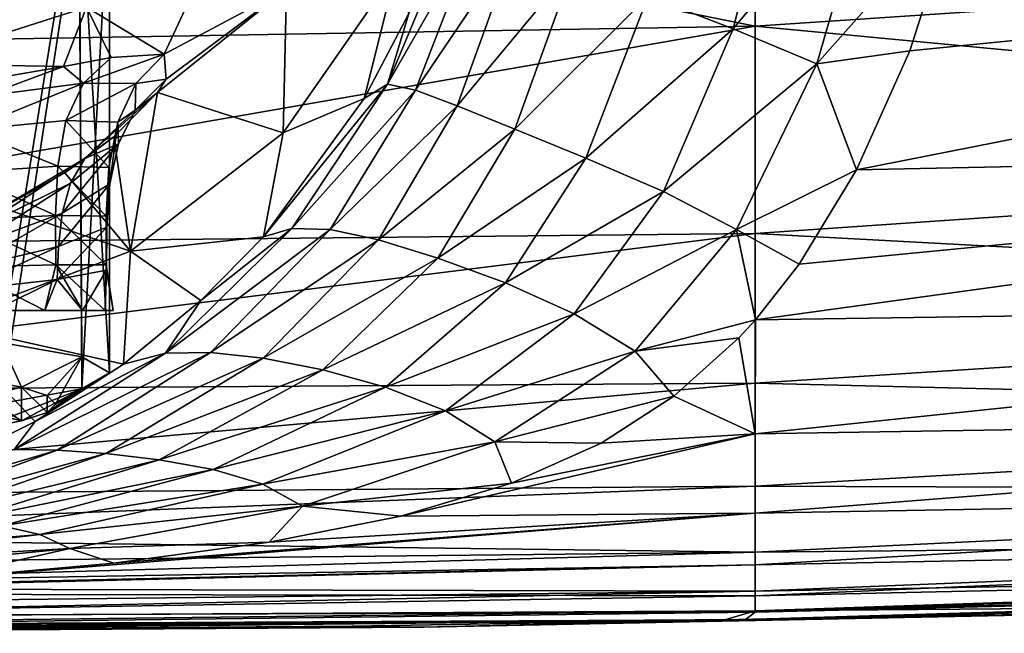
# Model space of a CAD drawing. Header units: millimetres. Extents: x -105 to 105, y -36 to 73.
# Tile 29 of 58: x 12 to 34, y -22 to -9. Entities that reach past the tile are written whole.
import ezdxf

# ---------------------------------------------------------------- set-up
doc = ezdxf.new("R2010")
doc.units = ezdxf.units.MM
doc.header["$LTSCALE"] = 81.481481
for name, color, linetype in [('136', 7, 'CONTINUOUS'), ('141', 7, 'CONTINUOUS'), ('142', 7, 'CONTINUOUS'), ('20', 7, 'CONTINUOUS'), ('24', 7, 'CONTINUOUS'), ('38', 7, 'CONTINUOUS'), ('39', 7, 'CONTINUOUS'), ('40', 7, 'CONTINUOUS'), ('56', 7, 'CONTINUOUS'), ('77', 7, 'CONTINUOUS'), ('78', 7, 'CONTINUOUS')]:
    doc.layers.add(name, color=color, linetype=linetype)

msp = doc.modelspace()

# ---------------------------------------------------------------- linework, layer by layer
at = {"layer": '136', "color": 7, "linetype": 'CONTINUOUS'}
for points in [[(11.969, -16.926, 46.882), (11.031, -16.751, 48.887), (11.116, -17.135, 44.494), (11.969, -16.926, 46.882)], [(11.969, -17.685, 38.202), (11.969, -16.926, 46.882), (11.116, -17.135, 44.494), (11.969, -17.685, 38.202)], [(12.544, -17.113, 44.745), (11.969, -16.926, 46.882), (12.544, -17.498, 40.339), (12.544, -17.113, 44.745)], [(12.544, -17.498, 40.339), (11.969, -16.926, 46.882), (11.969, -17.685, 38.202), (12.544, -17.498, 40.339)], [(11.116, -17.476, 40.59), (11.969, -17.685, 38.202), (11.116, -17.135, 44.494), (11.116, -17.476, 40.59)], [(12.738, -17.306, 42.542), (12.544, -17.113, 44.745), (12.544, -17.498, 40.339), (12.738, -17.306, 42.542)], [(11.031, -17.861, 36.198), (11.969, -17.685, 38.202), (11.116, -17.476, 40.59), (11.031, -17.861, 36.198)]]:
    msp.add_3dface(points, dxfattribs=at)
at = {"layer": '141', "color": 7, "linetype": 'CONTINUOUS'}
for points in [[(11.031, -16.751, 48.887), (11.969, -16.926, 46.882), (11.515, -15.922, 50.326), (11.031, -16.751, 48.887)], [(11.515, -15.922, 50.326), (11.969, -16.926, 46.882), (13.327, -16.249, 46.587), (11.515, -15.922, 50.326)], [(11.969, -16.926, 46.882), (12.544, -17.113, 44.745), (13.327, -16.249, 46.587), (11.969, -16.926, 46.882)], [(12.544, -17.113, 44.745), (12.738, -17.306, 42.542), (13.327, -16.249, 46.587), (12.544, -17.113, 44.745)], [(13.327, -16.249, 46.587), (12.738, -17.306, 42.542), (13.95, -16.608, 42.481), (13.327, -16.249, 46.587)], [(12.738, -17.306, 42.542), (12.544, -17.498, 40.339), (13.95, -16.608, 42.481), (12.738, -17.306, 42.542)], [(13.95, -16.608, 42.481), (12.544, -17.498, 40.339), (13.327, -16.968, 38.375), (13.95, -16.608, 42.481)], [(11.969, -17.685, 38.202), (11.031, -17.861, 36.198), (13.327, -16.968, 38.375), (11.969, -17.685, 38.202)], [(13.327, -16.968, 38.375), (11.031, -17.861, 36.198), (11.515, -17.295, 34.636), (13.327, -16.968, 38.375)], [(12.544, -17.498, 40.339), (11.969, -17.685, 38.202), (13.327, -16.968, 38.375), (12.544, -17.498, 40.339)]]:
    msp.add_3dface(points, dxfattribs=at)
at = {"layer": '142', "color": 7, "linetype": 'CONTINUOUS'}
for points in [[(11.286, -4.836, 49.682), (11.515, -15.922, 50.326), (13.267, -5.175, 45.808), (11.286, -4.836, 49.682)], [(11.515, -15.922, 50.326), (13.327, -16.249, 46.587), (13.267, -5.175, 45.808), (11.515, -15.922, 50.326)], [(13.327, -16.249, 46.587), (13.95, -16.608, 42.481), (13.267, -5.175, 45.808), (13.327, -16.249, 46.587)], [(13.267, -5.175, 45.808), (13.95, -16.608, 42.481), (13.95, -5.551, 41.513), (13.267, -5.175, 45.808)], [(13.95, -5.551, 41.513), (13.327, -16.968, 38.375), (13.267, -5.926, 37.219), (13.95, -5.551, 41.513)], [(13.95, -16.608, 42.481), (13.327, -16.968, 38.375), (13.95, -5.551, 41.513), (13.95, -16.608, 42.481)], [(13.267, -5.926, 37.219), (11.515, -17.295, 34.636), (11.286, -6.265, 33.345), (13.267, -5.926, 37.219)], [(13.327, -16.968, 38.375), (11.515, -17.295, 34.636), (13.267, -5.926, 37.219), (13.327, -16.968, 38.375)]]:
    msp.add_3dface(points, dxfattribs=at)
at = {"layer": '20', "color": 7, "linetype": 'CONTINUOUS'}
for points in [[(16.645, -6.3, 20.185), (13.427, -8.398, 20.304), (15.174, -9.454, 6.163), (16.645, -6.3, 20.185)], [(17.924, -7.988, 0.941), (16.645, -6.3, 20.185), (15.174, -9.454, 6.163), (17.924, -7.988, 0.941)], [(20.385, -7.573, -18.372), (17.924, -7.988, 0.941), (17.846, -11.22, -18.598), (20.385, -7.573, -18.372)], [(20.385, -7.573, -18.372), (17.846, -11.22, -18.598), (19.662, -10.449, -27.358), (20.385, -7.573, -18.372)], [(20.665, -8.538, -26.913), (20.385, -7.573, -18.372), (19.662, -10.449, -27.358), (20.665, -8.538, -26.913)], [(10.348, -8.058, 31.466), (9.449, -9.667, 20.379), (13.427, -8.398, 20.304), (10.348, -8.058, 31.466)], [(17.924, -7.988, 0.941), (15.027, -10.309, 0.957), (17.846, -11.22, -18.598), (17.924, -7.988, 0.941)], [(15.027, -10.309, 0.957), (17.924, -7.988, 0.941), (15.221, -10.016, 2.142), (15.027, -10.309, 0.957)], [(15.221, -10.016, 2.142), (17.924, -7.988, 0.941), (15.174, -9.454, 6.163), (15.221, -10.016, 2.142)], [(13.427, -8.398, 20.304), (9.449, -9.667, 20.379), (12.913, -9.728, 12.224), (13.427, -8.398, 20.304)], [(13.988, -9.524, 10.239), (13.427, -8.398, 20.304), (12.913, -9.728, 12.224), (13.988, -9.524, 10.239)], [(15.174, -9.454, 6.163), (13.427, -8.398, 20.304), (13.988, -9.524, 10.239), (15.174, -9.454, 6.163)], [(12.913, -9.728, 12.224), (9.449, -9.667, 20.379), (11.529, -9.968, 14.066), (12.913, -9.728, 12.224)], [(15.027, -10.309, 0.957), (14.047, -11.306, -2.142), (14.418, -13.871, -18.783), (15.027, -10.309, 0.957)], [(17.846, -11.22, -18.598), (15.027, -10.309, 0.957), (14.418, -13.871, -18.783), (17.846, -11.22, -18.598)], [(19.662, -10.449, -27.358), (17.846, -11.22, -18.598), (17.405, -13.549, -28.682), (19.662, -10.449, -27.358)], [(17.846, -11.22, -18.598), (14.418, -13.871, -18.783), (17.405, -13.549, -28.682), (17.846, -11.22, -18.598)], [(14.047, -11.306, -2.142), (12.942, -12.118, -4.23), (14.418, -13.871, -18.783), (14.047, -11.306, -2.142)], [(12.942, -12.118, -4.23), (11.548, -12.901, -6.104), (14.418, -13.871, -18.783), (12.942, -12.118, -4.23)], [(14.418, -13.871, -18.783), (11.548, -12.901, -6.104), (10.154, -15.491, -18.907), (14.418, -13.871, -18.783)], [(17.405, -13.549, -28.682), (14.418, -13.871, -18.783), (15.994, -14.985, -29.694), (17.405, -13.549, -28.682)], [(14.418, -13.871, -18.783), (10.154, -15.491, -18.907), (14.265, -16.41, -31.026), (14.418, -13.871, -18.783)], [(15.994, -14.985, -29.694), (14.418, -13.871, -18.783), (14.265, -16.41, -31.026), (15.994, -14.985, -29.694)], [(14.265, -16.41, -31.026), (10.154, -15.491, -18.907), (12.276, -17.7, -32.535), (14.265, -16.41, -31.026)], [(12.276, -17.7, -32.535), (10.154, -15.491, -18.907), (10.324, -18.672, -33.887), (12.276, -17.7, -32.535)]]:
    msp.add_3dface(points, dxfattribs=at)
at = {"layer": '24', "color": 7, "linetype": 'CONTINUOUS'}
for points in [[(27.947, -8.885, -36.259), (29.099, -4.309, -36.298), (26.038, -8.143, -35.459), (27.947, -8.885, -36.259)], [(27.947, -8.885, -36.259), (31.184, -4.984, -36.653), (29.099, -4.309, -36.298), (27.947, -8.885, -36.259)], [(29.831, -9.667, -36.707), (31.184, -4.984, -36.653), (27.947, -8.885, -36.259), (29.831, -9.667, -36.707)], [(31.184, -4.984, -36.653), (29.831, -9.667, -36.707), (32.951, -6.141, -36.789), (31.184, -4.984, -36.653)], [(20.665, -8.538, -26.913), (20.19, -10.127, -28.889), (21.845, -6.168, -28.377), (20.665, -8.538, -26.913)], [(20.19, -10.127, -28.889), (22.297, -6.425, -30.393), (21.845, -6.168, -28.377), (20.19, -10.127, -28.889)], [(32.951, -6.141, -36.789), (29.831, -9.667, -36.707), (31.913, -9.374, -36.867), (32.951, -6.141, -36.789)], [(20.818, -10.262, -30.695), (22.297, -6.425, -30.393), (20.19, -10.127, -28.889), (20.818, -10.262, -30.695)], [(20.818, -10.262, -30.695), (23.109, -6.872, -32.42), (22.297, -6.425, -30.393), (20.818, -10.262, -30.695)], [(21.751, -10.613, -32.547), (23.109, -6.872, -32.42), (20.818, -10.262, -30.695), (21.751, -10.613, -32.547)], [(21.751, -10.613, -32.547), (24.369, -7.461, -34.175), (23.109, -6.872, -32.42), (21.751, -10.613, -32.547)], [(23.044, -11.136, -34.199), (24.369, -7.461, -34.175), (21.751, -10.613, -32.547), (23.044, -11.136, -34.199)], [(23.044, -11.136, -34.199), (26.038, -8.143, -35.459), (24.369, -7.461, -34.175), (23.044, -11.136, -34.199)], [(24.642, -11.786, -35.459), (26.038, -8.143, -35.459), (23.044, -11.136, -34.199), (24.642, -11.786, -35.459)], [(24.642, -11.786, -35.459), (27.947, -8.885, -36.259), (26.038, -8.143, -35.459), (24.642, -11.786, -35.459)], [(20.665, -8.538, -26.913), (19.662, -10.449, -27.358), (20.19, -10.127, -28.889), (20.665, -8.538, -26.913)], [(26.382, -12.538, -36.304), (27.947, -8.885, -36.259), (24.642, -11.786, -35.459), (26.382, -12.538, -36.304)], [(26.382, -12.538, -36.304), (29.831, -9.667, -36.707), (27.947, -8.885, -36.259), (26.382, -12.538, -36.304)], [(31.913, -9.374, -36.867), (29.831, -9.667, -36.707), (30.716, -12.045, -36.981), (31.913, -9.374, -36.867)], [(28.023, -13.384, -36.847), (29.831, -9.667, -36.707), (26.382, -12.538, -36.304), (28.023, -13.384, -36.847)], [(29.831, -9.667, -36.707), (28.023, -13.384, -36.847), (30.716, -12.045, -36.981), (29.831, -9.667, -36.707)], [(19.662, -10.449, -27.358), (17.405, -13.549, -28.682), (20.19, -10.127, -28.889), (19.662, -10.449, -27.358)], [(17.405, -13.549, -28.682), (18.044, -13.364, -29.971), (20.19, -10.127, -28.889), (17.405, -13.549, -28.682)], [(18.044, -13.364, -29.971), (20.818, -10.262, -30.695), (20.19, -10.127, -28.889), (18.044, -13.364, -29.971)], [(18.899, -13.387, -31.464), (20.818, -10.262, -30.695), (18.044, -13.364, -29.971), (18.899, -13.387, -31.464)], [(18.899, -13.387, -31.464), (21.751, -10.613, -32.547), (20.818, -10.262, -30.695), (18.899, -13.387, -31.464)], [(19.986, -13.62, -33.034), (21.751, -10.613, -32.547), (18.899, -13.387, -31.464), (19.986, -13.62, -33.034)], [(19.986, -13.62, -33.034), (23.044, -11.136, -34.199), (21.751, -10.613, -32.547), (19.986, -13.62, -33.034)], [(21.321, -14.031, -34.48), (23.044, -11.136, -34.199), (19.986, -13.62, -33.034), (21.321, -14.031, -34.48)], [(21.321, -14.031, -34.48), (24.642, -11.786, -35.459), (23.044, -11.136, -34.199), (21.321, -14.031, -34.48)], [(22.838, -14.587, -35.635), (24.642, -11.786, -35.459), (21.321, -14.031, -34.48), (22.838, -14.587, -35.635)], [(22.838, -14.587, -35.635), (26.382, -12.538, -36.304), (24.642, -11.786, -35.459), (22.838, -14.587, -35.635)], [(30.716, -12.045, -36.981), (28.023, -13.384, -36.847), (29.434, -14.164, -37.129), (30.716, -12.045, -36.981)], [(24.383, -15.28, -36.474), (26.382, -12.538, -36.304), (22.838, -14.587, -35.635), (24.383, -15.28, -36.474)], [(24.383, -15.28, -36.474), (28.023, -13.384, -36.847), (26.382, -12.538, -36.304), (24.383, -15.28, -36.474)], [(15.994, -14.985, -29.694), (15.207, -16.164, -31.871), (18.044, -13.364, -29.971), (15.994, -14.985, -29.694)], [(15.207, -16.164, -31.871), (18.899, -13.387, -31.464), (18.044, -13.364, -29.971), (15.207, -16.164, -31.871)], [(16.217, -16.149, -32.968), (18.899, -13.387, -31.464), (15.207, -16.164, -31.871), (16.217, -16.149, -32.968)], [(17.405, -13.549, -28.682), (15.994, -14.985, -29.694), (18.044, -13.364, -29.971), (17.405, -13.549, -28.682)], [(16.217, -16.149, -32.968), (19.986, -13.62, -33.034), (18.899, -13.387, -31.464), (16.217, -16.149, -32.968)], [(25.747, -16.119, -37.093), (28.023, -13.384, -36.847), (24.383, -15.28, -36.474), (25.747, -16.119, -37.093)], [(28.023, -13.384, -36.847), (25.747, -16.119, -37.093), (28.451, -15.413, -37.256), (28.023, -13.384, -36.847)], [(29.434, -14.164, -37.129), (28.023, -13.384, -36.847), (28.451, -15.413, -37.256), (29.434, -14.164, -37.129)], [(17.399, -16.278, -34.133), (19.986, -13.62, -33.034), (16.217, -16.149, -32.968), (17.399, -16.278, -34.133)], [(17.399, -16.278, -34.133), (21.321, -14.031, -34.48), (19.986, -13.62, -33.034), (17.399, -16.278, -34.133)], [(18.735, -16.541, -35.229), (21.321, -14.031, -34.48), (17.399, -16.278, -34.133), (18.735, -16.541, -35.229)], [(18.735, -16.541, -35.229), (22.838, -14.587, -35.635), (21.321, -14.031, -34.48), (18.735, -16.541, -35.229)], [(20.146, -16.929, -36.139), (22.838, -14.587, -35.635), (18.735, -16.541, -35.229), (20.146, -16.929, -36.139)], [(20.146, -16.929, -36.139), (24.383, -15.28, -36.474), (22.838, -14.587, -35.635), (20.146, -16.929, -36.139)], [(15.994, -14.985, -29.694), (14.265, -16.41, -31.026), (15.207, -16.164, -31.871), (15.994, -14.985, -29.694)], [(21.494, -17.456, -36.857), (24.383, -15.28, -36.474), (20.146, -16.929, -36.139), (21.494, -17.456, -36.857)], [(21.494, -17.456, -36.857), (25.747, -16.119, -37.093), (24.383, -15.28, -36.474), (21.494, -17.456, -36.857)], [(28.451, -15.413, -37.256), (25.747, -16.119, -37.093), (28.078, -15.818, -37.306), (28.451, -15.413, -37.256)], [(28.078, -15.818, -37.306), (25.747, -16.119, -37.093), (26.617, -17.131, -37.509), (28.078, -15.818, -37.306)], [(22.6, -18.156, -37.474), (25.747, -16.119, -37.093), (21.494, -17.456, -36.857), (22.6, -18.156, -37.474)], [(25.747, -16.119, -37.093), (22.6, -18.156, -37.474), (26.617, -17.131, -37.509), (25.747, -16.119, -37.093)], [(12.769, -18.344, -34.888), (16.217, -16.149, -32.968), (11.807, -18.329, -34.135), (12.769, -18.344, -34.888)], [(11.807, -18.329, -34.135), (16.217, -16.149, -32.968), (15.207, -16.164, -31.871), (11.807, -18.329, -34.135)], [(12.276, -17.7, -32.535), (11.807, -18.329, -34.135), (15.207, -16.164, -31.871), (12.276, -17.7, -32.535)], [(14.265, -16.41, -31.026), (12.276, -17.7, -32.535), (15.207, -16.164, -31.871), (14.265, -16.41, -31.026)], [(12.769, -18.344, -34.888), (17.399, -16.278, -34.133), (16.217, -16.149, -32.968), (12.769, -18.344, -34.888)], [(13.866, -18.416, -35.644), (17.399, -16.278, -34.133), (12.769, -18.344, -34.888), (13.866, -18.416, -35.644)], [(13.866, -18.416, -35.644), (18.735, -16.541, -35.229), (17.399, -16.278, -34.133), (13.866, -18.416, -35.644)], [(15.059, -18.555, -36.343), (18.735, -16.541, -35.229), (13.866, -18.416, -35.644), (15.059, -18.555, -36.343)], [(15.059, -18.555, -36.343), (20.146, -16.929, -36.139), (18.735, -16.541, -35.229), (15.059, -18.555, -36.343)], [(16.271, -18.773, -36.933), (20.146, -16.929, -36.139), (15.059, -18.555, -36.343), (16.271, -18.773, -36.933)], [(16.271, -18.773, -36.933), (21.494, -17.456, -36.857), (20.146, -16.929, -36.139), (16.271, -18.773, -36.933)], [(26.617, -17.131, -37.509), (22.6, -18.156, -37.474), (24.983, -18.188, -37.738), (26.617, -17.131, -37.509)], [(17.391, -19.104, -37.444), (21.494, -17.456, -36.857), (16.271, -18.773, -36.933), (17.391, -19.104, -37.444)], [(17.391, -19.104, -37.444), (22.6, -18.156, -37.474), (21.494, -17.456, -36.857), (17.391, -19.104, -37.444)], [(12.276, -17.7, -32.535), (10.324, -18.672, -33.887), (11.807, -18.329, -34.135), (12.276, -17.7, -32.535)], [(8.055, -19.743, -36.076), (12.769, -18.344, -34.888), (11.807, -18.329, -34.135), (8.055, -19.743, -36.076)], [(8.811, -19.804, -36.614), (12.769, -18.344, -34.888), (8.055, -19.743, -36.076), (8.811, -19.804, -36.614)], [(8.811, -19.804, -36.614), (13.866, -18.416, -35.644), (12.769, -18.344, -34.888), (8.811, -19.804, -36.614)], [(18.282, -19.595, -37.973), (22.6, -18.156, -37.474), (17.391, -19.104, -37.444), (18.282, -19.595, -37.973)], [(22.6, -18.156, -37.474), (18.282, -19.595, -37.973), (22.971, -19.085, -38.004), (22.6, -18.156, -37.474)], [(24.983, -18.188, -37.738), (22.6, -18.156, -37.474), (22.971, -19.085, -38.004), (24.983, -18.188, -37.738)], [(9.676, -19.859, -37.076), (13.866, -18.416, -35.644), (8.811, -19.804, -36.614), (9.676, -19.859, -37.076)], [(9.676, -19.859, -37.076), (15.059, -18.555, -36.343), (13.866, -18.416, -35.644), (9.676, -19.859, -37.076)], [(10.604, -19.93, -37.466), (15.059, -18.555, -36.343), (9.676, -19.859, -37.076), (10.604, -19.93, -37.466)], [(10.604, -19.93, -37.466), (16.271, -18.773, -36.933), (15.059, -18.555, -36.343), (10.604, -19.93, -37.466)], [(11.532, -20.041, -37.792), (16.271, -18.773, -36.933), (10.604, -19.93, -37.466), (11.532, -20.041, -37.792)], [(11.532, -20.041, -37.792), (17.391, -19.104, -37.444), (16.271, -18.773, -36.933), (11.532, -20.041, -37.792)], [(12.382, -20.234, -38.114), (17.391, -19.104, -37.444), (11.532, -20.041, -37.792), (12.382, -20.234, -38.114)], [(12.382, -20.234, -38.114), (18.282, -19.595, -37.973), (17.391, -19.104, -37.444), (12.382, -20.234, -38.114)], [(22.971, -19.085, -38.004), (18.282, -19.595, -37.973), (20.49, -19.824, -38.299), (22.971, -19.085, -38.004)], [(13.06, -20.552, -38.526), (18.282, -19.595, -37.973), (12.382, -20.234, -38.114), (13.06, -20.552, -38.526)], [(18.282, -19.595, -37.973), (13.06, -20.552, -38.526), (17.534, -20.41, -38.608), (18.282, -19.595, -37.973)], [(20.49, -19.824, -38.299), (18.282, -19.595, -37.973), (17.534, -20.41, -38.608), (20.49, -19.824, -38.299)], [(5.982, -20.771, -38.471), (12.382, -20.234, -38.114), (11.532, -20.041, -37.792), (5.982, -20.771, -38.471)], [(6.478, -20.923, -38.719), (12.382, -20.234, -38.114), (5.982, -20.771, -38.471), (6.478, -20.923, -38.719)], [(6.478, -20.923, -38.719), (13.06, -20.552, -38.526), (12.382, -20.234, -38.114), (6.478, -20.923, -38.719)], [(6.884, -21.154, -39.061), (13.06, -20.552, -38.526), (6.478, -20.923, -38.719), (6.884, -21.154, -39.061)], [(13.06, -20.552, -38.526), (6.884, -21.154, -39.061), (10.013, -21.234, -39.248), (13.06, -20.552, -38.526)], [(14.045, -20.876, -38.928), (13.06, -20.552, -38.526), (10.013, -21.234, -39.248), (14.045, -20.876, -38.928)], [(17.534, -20.41, -38.608), (13.06, -20.552, -38.526), (14.045, -20.876, -38.928), (17.534, -20.41, -38.608)]]:
    msp.add_3dface(points, dxfattribs=at)
at = {"layer": '38', "color": 7, "linetype": 'CONTINUOUS'}
for points in [[(28.441, -2.648, -68.042), (28.441, -8.825, -67.937), (0, -3.142, -68.033), (28.441, -2.648, -68.042)], [(28.441, -8.825, -67.937), (28.441, -2.648, -68.042), (56.91, -6.913, -67.982), (28.441, -8.825, -67.937)], [(0, -3.142, -68.033), (28.441, -8.825, -67.937), (0, -9.31, -67.925), (0, -3.142, -68.033)], [(56.91, -11.525, -67.777), (28.441, -8.825, -67.937), (56.91, -6.913, -67.982), (56.91, -11.525, -67.777)], [(28.441, -8.825, -67.937), (28.441, -13.475, -67.717), (0, -13.768, -67.725), (28.441, -8.825, -67.937)], [(0, -9.31, -67.925), (28.441, -8.825, -67.937), (0, -13.768, -67.725), (0, -9.31, -67.925)], [(28.441, -13.475, -67.717), (28.441, -8.825, -67.937), (56.91, -11.525, -67.777), (28.441, -13.475, -67.717)], [(56.91, -15.008, -67.379), (28.441, -13.475, -67.717), (56.91, -11.525, -67.777), (56.91, -15.008, -67.379)], [(28.441, -13.475, -67.717), (28.441, -16.838, -67.32), (0, -17.021, -67.386), (28.441, -13.475, -67.717)], [(0, -13.768, -67.725), (28.441, -13.475, -67.717), (0, -17.021, -67.386), (0, -13.768, -67.725)], [(28.441, -16.838, -67.32), (28.441, -13.475, -67.717), (56.91, -15.008, -67.379), (28.441, -16.838, -67.32)], [(56.91, -17.529, -66.71), (28.441, -16.838, -67.32), (56.91, -15.008, -67.379), (56.91, -17.529, -66.71)], [(28.441, -16.838, -67.32), (28.441, -19.148, -66.677), (0, -19.381, -66.822), (28.441, -16.838, -67.32)], [(0, -17.021, -67.386), (28.441, -16.838, -67.32), (0, -19.381, -66.822), (0, -17.021, -67.386)], [(28.441, -19.148, -66.677), (28.441, -16.838, -67.32), (56.91, -17.529, -66.71), (28.441, -19.148, -66.677)], [(56.91, -19.256, -65.695), (28.441, -19.148, -66.677), (56.91, -17.529, -66.71), (56.91, -19.256, -65.695)], [(28.441, -19.148, -66.677), (28.441, -20.633, -65.71), (0, -20.261, -66.419), (28.441, -19.148, -66.677)], [(0, -19.381, -66.822), (28.441, -19.148, -66.677), (0, -20.261, -66.419), (0, -19.381, -66.822)], [(28.441, -20.633, -65.71), (28.441, -19.148, -66.677), (56.91, -19.256, -65.695), (28.441, -20.633, -65.71)], [(56.91, -20.355, -64.264), (28.441, -20.633, -65.71), (56.91, -19.256, -65.695), (56.91, -20.355, -64.264)], [(0, -20.261, -66.419), (28.441, -20.633, -65.71), (0, -20.934, -65.933), (0, -20.261, -66.419)], [(28.441, -21.505, -64.333), (28.441, -20.633, -65.71), (56.91, -20.355, -64.264), (28.441, -21.505, -64.333)], [(56.91, -20.987, -62.359), (28.441, -21.505, -64.333), (56.91, -20.355, -64.264), (56.91, -20.987, -62.359)], [(28.441, -20.633, -65.71), (28.441, -21.505, -64.333), (0, -21.441, -65.348), (28.441, -20.633, -65.71)], [(0, -20.934, -65.933), (28.441, -20.633, -65.71), (0, -21.441, -65.348), (0, -20.934, -65.933)], [(28.441, -21.952, -62.454), (28.441, -21.505, -64.333), (56.91, -20.987, -62.359), (28.441, -21.952, -62.454)], [(56.596, -21.308, -59.943), (28.441, -21.952, -62.454), (56.91, -20.987, -62.359), (56.596, -21.308, -59.943)], [(0, -21.441, -65.348), (28.441, -21.505, -64.333), (0, -21.831, -64.603), (0, -21.441, -65.348)], [(40.38, -21.852, -59.982), (28.441, -21.952, -62.454), (56.596, -21.308, -59.943), (40.38, -21.852, -59.982)], [(28.441, -21.505, -64.333), (28.441, -21.952, -62.454), (0, -22.109, -63.657), (28.441, -21.505, -64.333)], [(0, -21.831, -64.603), (28.441, -21.505, -64.333), (0, -22.109, -63.657), (0, -21.831, -64.603)], [(27.763, -22.152, -59.973), (28.441, -21.952, -62.454), (40.38, -21.852, -59.982), (27.763, -22.152, -59.973)], [(28.441, -21.952, -62.454), (27.763, -22.152, -59.973), (0, -22.282, -62.53), (28.441, -21.952, -62.454)], [(0, -22.109, -63.657), (28.441, -21.952, -62.454), (0, -22.282, -62.53), (0, -22.109, -63.657)], [(27.763, -22.152, -59.973), (0, -22.427, -59.719), (0, -22.38, -61.225), (27.763, -22.152, -59.973)], [(0, -22.282, -62.53), (27.763, -22.152, -59.973), (0, -22.38, -61.225), (0, -22.282, -62.53)]]:
    msp.add_3dface(points, dxfattribs=at)
at = {"layer": '39', "color": 7, "linetype": 'CONTINUOUS'}
for points in [[(27.763, -22.152, -59.973), (40.38, -21.852, -59.982), (21.012, -22.312, -52.393), (27.763, -22.152, -59.973)], [(21.012, -22.312, -52.393), (40.38, -21.852, -59.982), (42.231, -21.888, -52.393), (21.012, -22.312, -52.393)], [(0, -22.427, -59.719), (27.763, -22.152, -59.973), (0, -22.453, -56.303), (0, -22.427, -59.719)], [(0, -22.453, -56.303), (27.763, -22.152, -59.973), (0, -22.453, -52.393), (0, -22.453, -56.303)], [(0, -22.453, -52.393), (27.763, -22.152, -59.973), (21.012, -22.312, -52.393), (0, -22.453, -52.393)]]:
    msp.add_3dface(points, dxfattribs=at)
at = {"layer": '40', "color": 7, "linetype": 'CONTINUOUS'}
for points in [[(28.228, -22.143, -44.812), (42.231, -21.888, -52.393), (40.36, -21.852, -44.805), (28.228, -22.143, -44.812)], [(21.012, -22.312, -52.393), (42.231, -21.888, -52.393), (28.228, -22.143, -44.812), (21.012, -22.312, -52.393)], [(0, -22.427, -45.068), (21.012, -22.312, -52.393), (19.392, -22.291, -44.85), (0, -22.427, -45.068)], [(0, -22.453, -52.393), (21.012, -22.312, -52.393), (0, -22.453, -48.484), (0, -22.453, -52.393)], [(0, -22.453, -48.484), (21.012, -22.312, -52.393), (0, -22.427, -45.068), (0, -22.453, -48.484)], [(19.392, -22.291, -44.85), (21.012, -22.312, -52.393), (28.228, -22.143, -44.812), (19.392, -22.291, -44.85)]]:
    msp.add_3dface(points, dxfattribs=at)
at = {"layer": '56', "color": 7, "linetype": 'CONTINUOUS'}
for points in [[(32.951, -6.141, -36.789), (31.913, -9.374, -36.867), (56.912, -6.88, -36.804), (32.951, -6.141, -36.789)], [(31.913, -9.374, -36.867), (30.716, -12.045, -36.981), (56.912, -6.88, -36.804), (31.913, -9.374, -36.867)], [(30.716, -12.045, -36.981), (56.912, -11.503, -37.008), (56.912, -6.88, -36.804), (30.716, -12.045, -36.981)], [(29.434, -14.164, -37.129), (28.451, -15.413, -37.256), (56.912, -11.503, -37.008), (29.434, -14.164, -37.129)], [(28.451, -15.413, -37.256), (56.912, -14.995, -37.406), (56.912, -11.503, -37.008), (28.451, -15.413, -37.256)], [(30.716, -12.045, -36.981), (29.434, -14.164, -37.129), (56.912, -11.503, -37.008), (30.716, -12.045, -36.981)], [(56.912, -14.995, -37.406), (28.451, -15.413, -37.256), (28.442, -17.973, -37.716), (56.912, -14.995, -37.406)], [(56.912, -17.521, -38.074), (56.912, -14.995, -37.406), (28.442, -17.973, -37.716), (56.912, -17.521, -38.074)], [(28.451, -15.413, -37.256), (28.078, -15.818, -37.306), (28.442, -17.973, -37.716), (28.451, -15.413, -37.256)], [(28.078, -15.818, -37.306), (26.617, -17.131, -37.509), (28.442, -17.973, -37.716), (28.078, -15.818, -37.306)], [(26.617, -17.131, -37.509), (24.983, -18.188, -37.738), (28.442, -17.973, -37.716), (26.617, -17.131, -37.509)], [(56.912, -19.252, -39.089), (56.912, -17.521, -38.074), (28.442, -19.756, -38.41), (56.912, -19.252, -39.089)], [(28.442, -19.756, -38.41), (56.912, -17.521, -38.074), (28.442, -17.973, -37.716), (28.442, -19.756, -38.41)], [(22.971, -19.085, -38.004), (20.49, -19.824, -38.299), (28.442, -17.973, -37.716), (22.971, -19.085, -38.004)], [(20.49, -19.824, -38.299), (28.442, -19.756, -38.41), (28.442, -17.973, -37.716), (20.49, -19.824, -38.299)], [(24.983, -18.188, -37.738), (22.971, -19.085, -38.004), (28.442, -17.973, -37.716), (24.983, -18.188, -37.738)], [(56.912, -20.354, -40.521), (56.912, -19.252, -39.089), (28.442, -20.916, -39.399), (56.912, -20.354, -40.521)], [(28.442, -20.916, -39.399), (56.912, -19.252, -39.089), (28.442, -19.756, -38.41), (28.442, -20.916, -39.399)], [(14.045, -20.876, -38.928), (10.013, -21.234, -39.248), (28.442, -19.756, -38.41), (14.045, -20.876, -38.928)], [(10.013, -21.234, -39.248), (28.442, -20.916, -39.399), (28.442, -19.756, -38.41), (10.013, -21.234, -39.248)], [(17.534, -20.41, -38.608), (14.045, -20.876, -38.928), (28.442, -19.756, -38.41), (17.534, -20.41, -38.608)], [(20.49, -19.824, -38.299), (17.534, -20.41, -38.608), (28.442, -19.756, -38.41), (20.49, -19.824, -38.299)], [(56.912, -20.986, -42.427), (56.912, -20.354, -40.521), (28.442, -21.61, -40.748), (56.912, -20.986, -42.427)], [(28.442, -21.61, -40.748), (56.912, -20.354, -40.521), (28.442, -20.916, -39.399), (28.442, -21.61, -40.748)], [(5.384, -21.47, -39.511), (0, -21.558, -39.624), (28.442, -20.916, -39.399), (5.384, -21.47, -39.511)], [(0, -21.558, -39.624), (28.442, -21.61, -40.748), (28.442, -20.916, -39.399), (0, -21.558, -39.624)], [(10.013, -21.234, -39.248), (5.384, -21.47, -39.511), (28.442, -20.916, -39.399), (10.013, -21.234, -39.248)], [(56.856, -21.298, -44.845), (56.912, -20.986, -42.427), (28.442, -21.977, -42.527), (56.856, -21.298, -44.845)], [(28.442, -21.977, -42.527), (56.912, -20.986, -42.427), (28.442, -21.61, -40.748), (28.442, -21.977, -42.527)], [(28.228, -22.143, -44.812), (40.36, -21.852, -44.805), (56.856, -21.298, -44.845), (28.228, -22.143, -44.812)], [(28.228, -22.143, -44.812), (56.856, -21.298, -44.845), (28.442, -21.977, -42.527), (28.228, -22.143, -44.812)], [(0, -21.558, -39.624), (0, -22.072, -40.965), (28.442, -21.61, -40.748), (0, -21.558, -39.624)], [(0, -22.072, -40.965), (28.442, -21.977, -42.527), (28.442, -21.61, -40.748), (0, -22.072, -40.965)], [(0, -22.33, -42.772), (28.228, -22.143, -44.812), (28.442, -21.977, -42.527), (0, -22.33, -42.772)], [(0, -22.072, -40.965), (0, -22.33, -42.772), (28.442, -21.977, -42.527), (0, -22.072, -40.965)], [(0, -22.427, -45.068), (19.392, -22.291, -44.85), (28.228, -22.143, -44.812), (0, -22.427, -45.068)], [(0, -22.427, -45.068), (28.228, -22.143, -44.812), (0, -22.33, -42.772), (0, -22.427, -45.068)]]:
    msp.add_3dface(points, dxfattribs=at)
at = {"layer": '77', "color": 7, "linetype": 'CONTINUOUS'}
for points in [[(15.174, -9.454, 6.163), (13.988, -9.524, 10.239), (13.363, -10.103, 9.893), (15.174, -9.454, 6.163)], [(14.538, -10.112, 5.803), (15.174, -9.454, 6.163), (13.363, -10.103, 9.893), (14.538, -10.112, 5.803)], [(15.221, -10.016, 2.142), (15.174, -9.454, 6.163), (14.538, -10.112, 5.803), (15.221, -10.016, 2.142)], [(13.988, -9.524, 10.239), (12.913, -9.728, 12.224), (13.363, -10.103, 9.893), (13.988, -9.524, 10.239)], [(12.913, -9.728, 12.224), (11.529, -9.968, 14.066), (11.117, -10.397, 13.456), (12.913, -9.728, 12.224)], [(13.363, -10.103, 9.893), (12.913, -9.728, 12.224), (11.117, -10.397, 13.456), (13.363, -10.103, 9.893)], [(13.363, -10.103, 9.893), (11.117, -10.397, 13.456), (10.779, -11.147, 13.171), (13.363, -10.103, 9.893)], [(12.97, -10.943, 9.714), (13.363, -10.103, 9.893), (10.779, -11.147, 13.171), (12.97, -10.943, 9.714)], [(14.538, -10.112, 5.803), (13.363, -10.103, 9.893), (12.97, -10.943, 9.714), (14.538, -10.112, 5.803)], [(14.131, -10.975, 5.738), (14.538, -10.112, 5.803), (12.97, -10.943, 9.714), (14.131, -10.975, 5.738)], [(14.525, -10.708, 1.581), (14.538, -10.112, 5.803), (14.131, -10.975, 5.738), (14.525, -10.708, 1.581)], [(15.027, -10.309, 0.957), (15.221, -10.016, 2.142), (14.525, -10.708, 1.581), (15.027, -10.309, 0.957)], [(14.525, -10.708, 1.581), (15.221, -10.016, 2.142), (14.538, -10.112, 5.803), (14.525, -10.708, 1.581)], [(14.047, -11.306, -2.142), (15.027, -10.309, 0.957), (13.396, -11.797, -2.376), (14.047, -11.306, -2.142)], [(13.396, -11.797, -2.376), (15.027, -10.309, 0.957), (14.525, -10.708, 1.581), (13.396, -11.797, -2.376)], [(13.396, -11.797, -2.376), (14.525, -10.708, 1.581), (14.146, -11.465, 1.614), (13.396, -11.797, -2.376)], [(14.146, -11.465, 1.614), (14.525, -10.708, 1.581), (14.131, -10.975, 5.738), (14.146, -11.465, 1.614)], [(12.97, -10.943, 9.714), (10.779, -11.147, 13.171), (12.784, -11.964, 9.613), (12.97, -10.943, 9.714)], [(13.932, -11.994, 5.71), (12.97, -10.943, 9.714), (12.784, -11.964, 9.613), (13.932, -11.994, 5.71)], [(14.131, -10.975, 5.738), (12.97, -10.943, 9.714), (13.932, -11.994, 5.71), (14.131, -10.975, 5.738)], [(13.953, -12.364, 1.652), (14.131, -10.975, 5.738), (13.932, -11.994, 5.71), (13.953, -12.364, 1.652)], [(14.146, -11.465, 1.614), (14.131, -10.975, 5.738), (13.953, -12.364, 1.652), (14.146, -11.465, 1.614)], [(12.784, -11.964, 9.613), (10.779, -11.147, 13.171), (10.62, -12.109, 13.01), (12.784, -11.964, 9.613)], [(13.072, -12.344, -2.279), (14.146, -11.465, 1.614), (12.888, -13.023, -2.199), (13.072, -12.344, -2.279)], [(12.888, -13.023, -2.199), (14.146, -11.465, 1.614), (13.953, -12.364, 1.652), (12.888, -13.023, -2.199)], [(12.942, -12.118, -4.23), (14.047, -11.306, -2.142), (13.396, -11.797, -2.376), (12.942, -12.118, -4.23)], [(13.072, -12.344, -2.279), (13.396, -11.797, -2.376), (14.146, -11.465, 1.614), (13.072, -12.344, -2.279)], [(11.285, -13.034, -5.854), (13.396, -11.797, -2.376), (11.025, -13.354, -5.715), (11.285, -13.034, -5.854)], [(11.025, -13.354, -5.715), (13.396, -11.797, -2.376), (13.072, -12.344, -2.279), (11.025, -13.354, -5.715)], [(11.285, -13.034, -5.854), (12.942, -12.118, -4.23), (13.396, -11.797, -2.376), (11.285, -13.034, -5.854)], [(12.733, -13.074, 9.567), (10.62, -12.109, 13.01), (10.576, -13.175, 12.935), (12.733, -13.074, 9.567)], [(12.784, -11.964, 9.613), (10.62, -12.109, 13.01), (12.733, -13.074, 9.567), (12.784, -11.964, 9.613)], [(11.548, -12.901, -6.104), (12.942, -12.118, -4.23), (11.285, -13.034, -5.854), (11.548, -12.901, -6.104)], [(13.87, -13.09, 5.706), (12.784, -11.964, 9.613), (12.733, -13.074, 9.567), (13.87, -13.09, 5.706)], [(13.932, -11.994, 5.71), (12.784, -11.964, 9.613), (13.87, -13.09, 5.706), (13.932, -11.994, 5.71)], [(13.885, -13.333, 1.688), (13.932, -11.994, 5.71), (13.87, -13.09, 5.706), (13.885, -13.333, 1.688)], [(13.953, -12.364, 1.652), (13.932, -11.994, 5.71), (13.885, -13.333, 1.688), (13.953, -12.364, 1.652)], [(11.025, -13.354, -5.715), (13.072, -12.344, -2.279), (10.842, -13.779, -5.596), (11.025, -13.354, -5.715)], [(10.842, -13.779, -5.596), (13.072, -12.344, -2.279), (12.888, -13.023, -2.199), (10.842, -13.779, -5.596)], [(12.888, -13.023, -2.199), (13.953, -12.364, 1.652), (12.802, -13.768, -2.14), (12.888, -13.023, -2.199)], [(12.802, -13.768, -2.14), (13.953, -12.364, 1.652), (13.885, -13.333, 1.688), (12.802, -13.768, -2.14)], [(10.842, -13.779, -5.596), (12.888, -13.023, -2.199), (10.72, -14.261, -5.509), (10.842, -13.779, -5.596)], [(10.72, -14.261, -5.509), (12.888, -13.023, -2.199), (12.802, -13.768, -2.14), (10.72, -14.261, -5.509)], [(12.733, -13.074, 9.567), (10.576, -13.175, 12.935), (12.744, -14.179, 9.549), (12.733, -13.074, 9.567)], [(12.744, -14.179, 9.549), (10.576, -13.175, 12.935), (10.586, -14.236, 12.908), (12.744, -14.179, 9.549)], [(13.87, -13.09, 5.706), (12.733, -13.074, 9.567), (13.873, -14.182, 5.709), (13.87, -13.09, 5.706)], [(13.873, -14.182, 5.709), (12.733, -13.074, 9.567), (12.744, -14.179, 9.549), (13.873, -14.182, 5.709)], [(13.885, -13.333, 1.688), (13.87, -13.09, 5.706), (13.878, -14.3, 1.712), (13.885, -13.333, 1.688)], [(13.878, -14.3, 1.712), (13.87, -13.09, 5.706), (13.873, -14.182, 5.709), (13.878, -14.3, 1.712)], [(12.802, -13.768, -2.14), (13.885, -13.333, 1.688), (12.77, -14.513, -2.11), (12.802, -13.768, -2.14)], [(12.77, -14.513, -2.11), (13.885, -13.333, 1.688), (13.878, -14.3, 1.712), (12.77, -14.513, -2.11)], [(10.72, -14.261, -5.509), (12.802, -13.768, -2.14), (10.644, -14.749, -5.464), (10.72, -14.261, -5.509)], [(10.644, -14.749, -5.464), (12.802, -13.768, -2.14), (12.77, -14.513, -2.11), (10.644, -14.749, -5.464)], [(12.744, -14.179, 9.549), (10.586, -14.236, 12.908), (12.497, -15.203, 10.081), (12.744, -14.179, 9.549)], [(12.497, -15.203, 10.081), (10.586, -14.236, 12.908), (11.347, -15.203, 11.959), (12.497, -15.203, 10.081)], [(13.34, -15.203, 8.047), (12.744, -14.179, 9.549), (12.497, -15.203, 10.081), (13.34, -15.203, 8.047)], [(13.873, -14.182, 5.709), (12.744, -14.179, 9.549), (13.853, -15.203, 5.909), (13.873, -14.182, 5.709)], [(13.853, -15.203, 5.909), (12.744, -14.179, 9.549), (13.34, -15.203, 8.047), (13.853, -15.203, 5.909)], [(12.77, -14.513, -2.11), (13.878, -14.3, 1.712), (13.34, -15.203, -0.619), (12.77, -14.513, -2.11)], [(13.34, -15.203, -0.619), (13.878, -14.3, 1.712), (13.853, -15.203, 1.519), (13.34, -15.203, -0.619)], [(14.026, -15.203, 3.714), (13.873, -14.182, 5.709), (13.853, -15.203, 5.909), (14.026, -15.203, 3.714)], [(13.853, -15.203, 1.519), (13.878, -14.3, 1.712), (14.026, -15.203, 3.714), (13.853, -15.203, 1.519)], [(13.878, -14.3, 1.712), (13.873, -14.182, 5.709), (14.026, -15.203, 3.714), (13.878, -14.3, 1.712)], [(10.644, -14.749, -5.464), (12.77, -14.513, -2.11), (11.347, -15.203, -4.53), (10.644, -14.749, -5.464)], [(11.347, -15.203, -4.53), (12.77, -14.513, -2.11), (12.498, -15.203, -2.653), (11.347, -15.203, -4.53)], [(12.498, -15.203, -2.653), (12.77, -14.513, -2.11), (13.34, -15.203, -0.619), (12.498, -15.203, -2.653)]]:
    msp.add_3dface(points, dxfattribs=at)
at = {"layer": '78', "color": 7, "linetype": 'CONTINUOUS'}
for points in [[(11.347, -15.203, -4.53), (12.498, -15.203, -2.653), (11.9, -15.203, 3.714), (11.347, -15.203, -4.53)], [(12.497, -15.203, 10.081), (11.347, -15.203, 11.959), (11.9, -15.203, 3.714), (12.497, -15.203, 10.081)], [(12.498, -15.203, -2.653), (12.497, -15.203, 10.081), (11.9, -15.203, 3.714), (12.498, -15.203, -2.653)], [(12.498, -15.203, -2.653), (13.34, -15.203, 8.047), (12.497, -15.203, 10.081), (12.498, -15.203, -2.653)], [(12.498, -15.203, -2.653), (13.34, -15.203, -0.619), (13.34, -15.203, 8.047), (12.498, -15.203, -2.653)], [(13.34, -15.203, -0.619), (13.853, -15.203, 1.519), (13.853, -15.203, 5.909), (13.34, -15.203, -0.619)], [(13.34, -15.203, -0.619), (13.853, -15.203, 5.909), (13.34, -15.203, 8.047), (13.34, -15.203, -0.619)], [(13.853, -15.203, 1.519), (14.026, -15.203, 3.714), (13.853, -15.203, 5.909), (13.853, -15.203, 1.519)]]:
    msp.add_3dface(points, dxfattribs=at)

doc.saveas('drawing.dxf')
